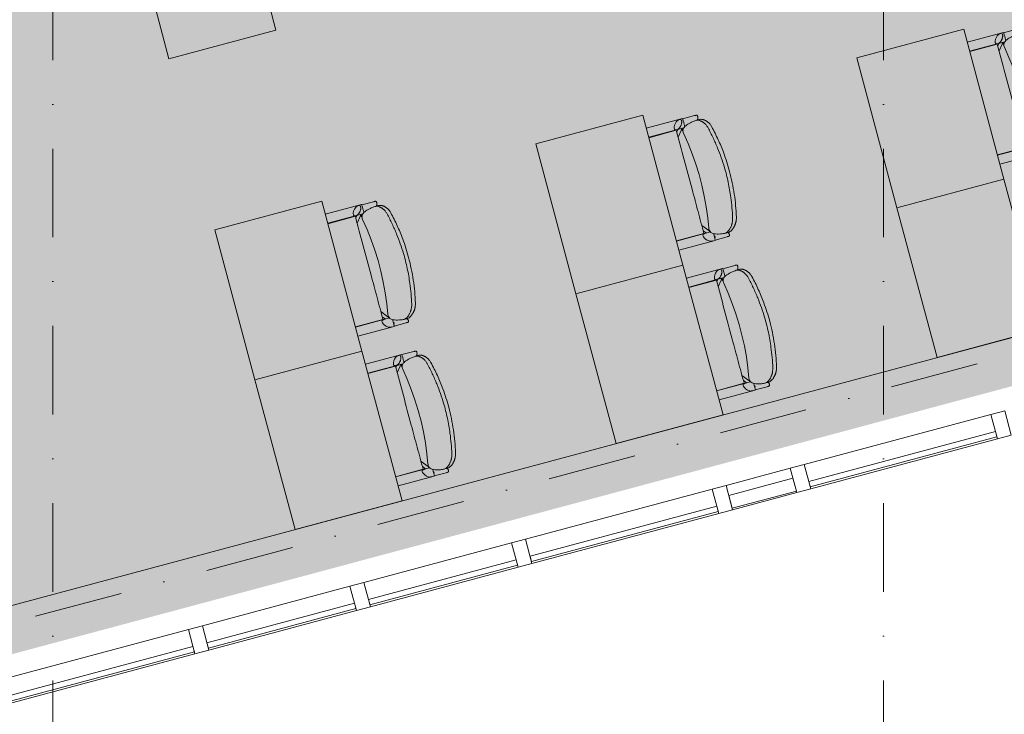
# Model space of a CAD drawing. Header units: millimetres. Extents: x -2530 to 151695, y -8763 to 71774.
# Tile 255 of 256: x 128350 to 132795, y 15016 to 18151. Entities that reach past the tile are written whole.
import ezdxf

# ---------------------------------------------------------------- set-up
doc = ezdxf.new("R2010")
doc.units = ezdxf.units.MM
doc.linetypes.add('RR_Level', pattern=[800, 400, -200, 0, -200])
for name, color, linetype, lineweight in [('A-AREA-____-PATT', 32, 'Continuous', 9), ('A-GLAZ-CURT-MCUT', 52, 'Continuous', 13), ('A-GLAZ-CURT-OTLN', 52, 'Continuous', 13), ('A-GLAZ-CWMG-MCUT', 51, 'Continuous', 13), ('A-GLAZ-CWMG-OTLN', 51, 'Continuous', 13), ('A-WALL-____-OTLN', 113, 'Continuous', 18), ('I-FURN-____-OTLN', 30, 'Continuous', 13), ('S-GRID-____-OTLN', 1, 'Continuous', 9)]:
    doc.layers.add(name, color=color, linetype=linetype, lineweight=lineweight)

# ---------------------------------------------------------------- blocks, each defined once
blk = doc.blocks.new('System Panel - 027_Solid-683259-plot_V2 Copy 1')
at = {"layer": 'A-GLAZ-CURT-MCUT', "color": 250, "lineweight": 9}
for p, q in [((150, 49.5), (-150, 49.5)), ((-150, 49.5), (-150, -10.5)), ((150, -10.5), (150, 49.5)), ((-150, -10.5), (150, -10.5))]:
    blk.add_line(p, q, dxfattribs=at)
blk = doc.blocks.new('System Panel - HR__-692532-plot_V2 Copy 1')
at = {"layer": 'A-GLAZ-CURT-MCUT', "color": 250, "lineweight": 9}
for p, q in [((345, 47.5), (-345, 47.5)), ((-345, 47.5), (-345, 22.5)), ((345, 22.5), (345, 47.5)), ((-345, 22.5), (345, 22.5))]:
    blk.add_line(p, q, dxfattribs=at)
blk = doc.blocks.new('System Panel - HR__-692533-plot_V2 Copy 1')
at = {"layer": 'A-GLAZ-CURT-MCUT', "color": 250, "lineweight": 9}
for p, q in [((436.25, 47.5), (-436.25, 47.5)), ((-436.25, 47.5), (-436.25, 22.5)), ((436.25, 22.5), (436.25, 47.5)), ((-436.25, 22.5), (436.25, 22.5))]:
    blk.add_line(p, q, dxfattribs=at)
blk = doc.blocks.new('Rectangular Mullion - 65 x 114mm-683244-plot_V2 Copy 1')
at = {"layer": 'A-GLAZ-CWMG-OTLN', "color": 250, "lineweight": 9}
for p, q in [((138783.1, 17990.6), (139072.9, 18068.2)), ((138812.6, 17880.5), (139102.4, 17958.1))]:
    blk.add_line(p, q, dxfattribs=at)
blk = doc.blocks.new('Rectangular Mullion - 65 x 114mm-V180-plot_V2 Copy 1')
at = {"layer": 'A-GLAZ-CWMG-OTLN', "color": 250, "lineweight": 9}
for p, q in [((140041.2, 18327.7), (140707.7, 18506.3)), ((140070.7, 18217.6), (140737.2, 18396.2))]:
    blk.add_line(p, q, dxfattribs=at)
blk = doc.blocks.new('Rectangular Mullion - 65 x 114mm-V181-plot_V2 Copy 1')
at = {"layer": 'A-GLAZ-CWMG-OTLN', "color": 250, "lineweight": 9}
for p, q in [((128269, 15173.3), (129111.8, 15399.2)), ((128298.5, 15063.2), (129141.3, 15289))]:
    blk.add_line(p, q, dxfattribs=at)
blk = doc.blocks.new('Rectangular Mullion - 65 x 114mm-683247-plot_V2 Copy 1')
at = {"layer": 'A-GLAZ-CWMG-MCUT', "color": 250, "lineweight": 9}
for p, q in [((-32.5, 57), (32.5, 57)), ((-32.5, -57), (-32.5, 57)), ((32.5, 57), (32.5, -57)), ((32.5, -57), (-32.5, -57))]:
    blk.add_line(p, q, dxfattribs=at)
blk = doc.blocks.new('027_Gilde - ATC_FacadeModel_rvt-1-plot_V2 Copy 1')
at = {"layer": 'A-WALL-____-OTLN', "color": 90}
blk.add_line((128125.7, 15456.9), (135080.4, 17320.4), dxfattribs=at)
at = {"layer": 'A-GLAZ-CURT-OTLN', "color": 90, "lineweight": 18, "rotation": 195.0000000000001}
for name, p in [('System Panel - HR__-692533-plot_V2 Copy 1', (132327.4, 16201.8)), ('System Panel - 027_Solid-683259-plot_V2 Copy 1', (131698.3, 16033.2)), ('System Panel - HR__-692533-plot_V2 Copy 1', (131069.2, 15864.7)), ('System Panel - HR__-692532-plot_V2 Copy 1', (130251.8, 15645.6)), ('System Panel - HR__-692532-plot_V2 Copy 1', (129522.6, 15450.2)), ('System Panel - HR__-692533-plot_V2 Copy 1', (128705.1, 15231.2))]:
    blk.add_blockref(name, p, dxfattribs=at)
at = {"layer": 'A-GLAZ-CWMG-OTLN', "color": 90, "lineweight": 18}
for name, p in [('Rectangular Mullion - 65 x 114mm-V181-plot_V2 Copy 1', (3622.2, 970.6)), ('Rectangular Mullion - 65 x 114mm-683244-plot_V2 Copy 1', (-7244.4, -1941.1)), ('Rectangular Mullion - 65 x 114mm-V181-plot_V2 Copy 1', (2364.1, 633.5)), ('Rectangular Mullion - 65 x 114mm-V180-plot_V2 Copy 1', (-10137.4, -2716.3)), ('Rectangular Mullion - 65 x 114mm-V180-plot_V2 Copy 1', (-10866.7, -2911.7)), ('Rectangular Mullion - 65 x 114mm-V181-plot_V2 Copy 1', (0, 0))]:
    blk.add_blockref(name, p, dxfattribs=at)
at = {"layer": 'A-GLAZ-CWMG-OTLN', "color": 90, "lineweight": 18, "extrusion": (0, 0, -1), "rotation": 344.9999999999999}
for p in [(-132780.1, 16323.1), (-131874.6, 16080.4), (-131522, 15986), (-130616.5, 15743.3), (-129887.2, 15547.9), (-129157.9, 15352.5)]:
    blk.add_blockref('Rectangular Mullion - 65 x 114mm-683247-plot_V2 Copy 1', p, dxfattribs=at)
blk = doc.blocks.new('NLRS_82_FU_UN_schooltafel_GEN - 700 x 500 x 700 _lxbxh_-6146058-plot_V2 Copy 1')
at = {"layer": 'I-FURN-____-OTLN', "color": 9}
for p, q in [((144.7, 500), (-555.3, 500)), ((-555.3, 500), (-555.3, 0)), ((144.7, 0), (144.7, 500)), ((-555.3, 0), (144.7, 0))]:
    blk.add_line(p, q, dxfattribs=at)
blk = doc.blocks.new('NLRS_82_FU_UN_schoolbank_GEN - schoolbank-V110-plot_V2 Copy 1')
at = {"layer": 'I-FURN-____-OTLN', "lineweight": 9}
for p, q in [((-280.2, -300), (-280.2, -469.3)), ((-238.1, -458.9), (-238.1, -300)), ((-237.1, -300.1), (-237.1, -428.6)), ((245, -428.6), (245, -300.1)), ((246.9, -300), (246.9, -464.5)), ((288.9, -469.3), (288.9, -300)), ((-238.1, -440), (-224.4, -428.6)), ((246.8, -436.3), (237.6, -428.6)), ((-278.8, -469.7), (-278.8, -525.4)), ((-265.1, -473.4), (-260, -470.4)), ((287.5, -469.7), (287.5, -525.4)), ((-278.8, -525.4), (-278.8, -531.8)), ((-261, -519.5), (-261, -535.3)), ((264.9, -543.2), (264.9, -527.2)), ((287.5, -525.4), (287.5, -531.8)), ((3.9, -612.8), (3.6, -612.8))]:
    blk.add_line(p, q, dxfattribs=at)
at = {"layer": 'I-FURN-____-OTLN', "lineweight": 9, "flags": 128}
for points in [[(-239.7, -424.2), (-240.8, -423.2), (-242.1, -422.5), (-243.7, -422.1), (-245.7, -421.9), (-250.4, -422.6), (-256.3, -424.9), (-263.3, -429), (-270.2, -435), (-275.7, -441.9), (-277.4, -445.1), (-278.4, -447.9), (-278.8, -450.1), (-278.8, -450.9)], [(-238.4, -428.2), (-238.5, -427.5), (-238.6, -426.5), (-239.1, -425.2), (-239.7, -424.2)], [(-238.4, -434.2), (-238.4, -429.3), (-238.4, -434.7)], [(-235.9, -456.4), (-230.5, -453.3), (-200.3, -428.6)], [(244.6, -452.7), (239.2, -449.5), (213.7, -428.6)], [(248.4, -424.2), (247.7, -425.5), (247.3, -426.9), (247.2, -428.2)], [(247.2, -434.2), (247.2, -429.3), (247.2, -434.6)], [(287.5, -450.9), (287.5, -450.5), (287.3, -448.5), (285.6, -444.1), (282.2, -438.7), (276.7, -432.8), (269.4, -427.3), (261.5, -423.3), (258.1, -422.4), (255.1, -422), (252.8, -422), (251.4, -422.3), (250.4, -422.7), (249.3, -423.4), (248.4, -424.2)], [(-248.7, -470.3), (-252, -470.3), (-255.5, -470.4), (-259.2, -470.4), (-262.8, -470.4), (-266.4, -470.3), (-269.7, -470.3), (-272.7, -470.2), (-275.3, -470), (-277.4, -469.9), (-278.9, -469.7), (-279.9, -469.5), (-280.2, -469.3)], [(-278.8, -456.6), (-278.8, -451.9), (-278.8, -457.3)], [(-265.2, -473.4), (-265.7, -473.2), (-266.3, -472.5), (-267.1, -471.4)], [(223.4, -456.6), (174.1, -464.4), (124.7, -470.3), (75, -474.1), (25.2, -476), (-24.6, -475.8), (-74.4, -473.7), (-124, -469.6), (-173.5, -463.5), (-220.2, -455.9)], [(288.9, -469.3), (288.6, -469.5), (287.7, -469.7), (286.1, -469.9), (284, -470), (281.4, -470.2), (278.4, -470.3), (275.1, -470.3), (271.6, -470.4), (267.9, -470.4), (264.3, -470.4), (260.7, -470.3), (257.4, -470.3), (254.4, -470.2), (251.8, -470)], [(287.5, -456.6), (287.5, -451.9), (287.5, -457.3)]]:
    blk.add_lwpolyline(points, dxfattribs=at)
at = {"layer": 'I-FURN-____-OTLN', "lineweight": 9}
for centre, major_axis, start_param, end_param in [((-420.9, -337.4), (-403.1, 174.4), 2.081352, 2.093928), ((429.7, -333.6), (403.1, 174.4), 4.163562, 4.201738), ((247.8, -434.6), (175.8, 76.1), 4.616947, 4.664084)]:
    blk.add_ellipse(centre, major_axis=major_axis, ratio=0.093713, start_param=start_param, end_param=end_param, dxfattribs=at)
for points in [[(-238.4, -434.1), (-238.4, -433.3), (-238.7, -431.9), (-239.3, -430.7), (-239.7, -430.2)], [(247.2, -434.1), (247.2, -434.8), (247.3, -436.5), (248.2, -439.3), (249.7, -442.2), (251.7, -445.3), (254.2, -448.3), (257.1, -451.3), (260.3, -454.1), (263.7, -456.6), (267.2, -458.8), (270.7, -460.6), (274.1, -461.9), (277.3, -462.7), (280.3, -463), (282.8, -462.7), (284.8, -461.9), (285.8, -461.1), (286.3, -460.6)], [(-277.6, -526.7), (-278, -527.6), (-278.6, -529.5), (-278.9, -532), (-278.6, -534.1), (-277.9, -535.3), (-277.5, -535.8)], [(-277.5, -535.8), (-277.9, -535.3), (-278.6, -534.1), (-278.9, -532), (-278.7, -530.3), (-278.5, -529.4)], [(-260.9, -533.1), (-260.8, -532), (-260.7, -530.9), (-260.6, -529.8)], [(286.3, -535.8), (286.7, -535.3), (287.3, -534.1), (287.6, -532), (287.3, -529.5), (286.8, -527.6), (286.4, -526.7)], [(287.2, -529.4), (287.4, -530.3), (287.6, -532), (287.3, -534.1), (286.7, -535.3), (286.3, -535.8)], [(-277.5, -535.8), (-277.1, -536.3), (-276.1, -537.2), (-274, -537.9), (-271.5, -538.2), (-268.6, -537.9), (-265.4, -537.1), (-263.1, -536.2), (-262, -535.7)], [(-271.5, -538.1), (-272.4, -538.1), (-274, -537.9), (-276.1, -537.2), (-277.1, -536.3), (-277.5, -535.8)], [(-203.3, -571.8), (-188.2, -575.3), (-157.7, -581.3), (-126.9, -586), (-111.4, -587.9)], [(118.9, -587.9), (135.8, -585.8), (169.3, -580.7), (202.4, -573.8), (218.9, -569.9)], [(264.3, -536), (264.5, -537.8), (264.7, -539.7), (264.8, -541.6)], [(286.3, -535.8), (285.8, -536.3), (284.8, -537.2), (282.8, -537.9), (281.1, -538.1), (280.2, -538.1)], [(3.6, -612.8), (-13.8, -612.8), (-48.6, -611.8), (-100.7, -607.3), (-152.4, -600), (-186.4, -593.2), (-203.3, -589.4)]]:
    blk.add_open_spline(points, degree=3, dxfattribs=at)
for points, knots in [([(-237.1, -428.6), (-202.9, -428.6), (-134.3, -428.6), (-19.2, -428.6), (107.8, -428.6), (199.4, -428.6), (245, -428.6)], [-1, -1, -1, -1, -0.785714, -0.571429, -0.285714, 0, 0, 0, 0]), ([(-220.8, -455.8), (-222.4, -455.5), (-231.6, -454.7), (-244.4, -460.5), (-253.8, -479.5), (-258.5, -499.2), (-260.2, -511), (-260.9, -517.3)], [-0.7777778, -0.7777778, -0.7777778, -0.7777778, -0.7222222, -0.4444444, -0.2222222, -0.1111111, 0, 0, 0, 0]), ([(264.8, -525.6), (264.3, -519.3), (262.9, -507.6), (259.1, -487.4), (252, -468.5), (239.6, -456.5), (228.8, -455.6), (222.8, -456.7)], [-1, -1, -1, -1, -0.9, -0.8, -0.6, -0.4, -0.2, -0.2, -0.2, -0.2]), ([(-260.9, -517.3), (-261.2, -519.6), (-260.9, -524.3), (-258.6, -530.7), (-255.9, -535.9), (-253.3, -539.8), (-250.3, -543.7), (-246.8, -547.6), (-242.8, -551.4), (-238.5, -555.1), (-234.4, -558.1), (-231, -560.4), (-228.3, -562), (-225.5, -563.5), (-221.6, -565.5), (-214.5, -568.7), (-207.9, -570.8), (-203.3, -571.8)], [-1, -1, -1, -1, -0.875, -0.75, -0.6875, -0.625, -0.5625, -0.5, -0.4375, -0.375, -0.3125, -0.28125, -0.25, -0.21875, -0.1875, -0.125, 0, 0, 0, 0]), ([(-203.3, -589.4), (-207.9, -588.2), (-214.6, -586.2), (-221.7, -582.9), (-225.6, -580.8), (-228.4, -579.2), (-231.1, -577.5), (-233.7, -575.7), (-236.1, -573.9), (-238.5, -572.1), (-240.7, -570.2), (-243.6, -567.6), (-246.8, -564.3), (-250.3, -560.3), (-253.3, -556.3), (-255.9, -552.2), (-258.7, -546.8), (-260.9, -540.3), (-261.2, -535.4), (-260.9, -533.1)], [-1, -1, -1, -1, -0.875, -0.8125, -0.78125, -0.75, -0.71875, -0.6875, -0.65625, -0.625, -0.59375, -0.5625, -0.5, -0.4375, -0.375, -0.3125, -0.25, -0.125, 0, 0, 0, 0]), ([(218.9, -569.9), (223.1, -568.9), (229.1, -567), (235.4, -563.9), (238.8, -561.9), (241.2, -560.5), (243.6, -558.9), (245.8, -557.3), (247.9, -555.6), (249.8, -553.9), (251.7, -552.2), (254, -549.8), (256.7, -546.8), (259.3, -543.2), (262.2, -538.3), (264.6, -532.3), (265, -527.8), (264.8, -525.6)], [-1, -1, -1, -1, -0.857143, -0.785714, -0.75, -0.714286, -0.678571, -0.642857, -0.607143, -0.571429, -0.535714, -0.5, -0.428571, -0.357143, -0.285714, -0.142857, 0, 0, 0, 0]), ([(264.2, -532.1), (265.2, -532.8), (267.4, -534.1), (270.7, -535.8), (274.1, -537.1), (277.3, -537.9), (280.3, -538.2), (282.8, -537.9), (284.8, -537.2), (285.8, -536.3), (286.3, -535.8)], [-0.4353862, -0.4353862, -0.4353862, -0.4353862, -0.3888889, -0.3333333, -0.2777778, -0.2222222, -0.1666667, -0.1111111, -0.0555556, 0, 0, 0, 0]), ([(264.8, -541.6), (265, -543.8), (264.7, -547.3), (263.2, -552.2), (261.5, -556), (259.4, -559.8), (256.7, -563.5), (254.1, -566.6), (251.8, -569.1), (249.9, -570.8), (247.9, -572.6), (245.9, -574.3), (243.6, -576), (241.3, -577.6), (238.9, -579.2), (236.3, -580.7), (233.7, -582.1), (230, -583.8), (225.1, -585.7), (221, -586.9), (218.9, -587.4)], [-1, -1, -1, -1, -0.857143, -0.785714, -0.714286, -0.642857, -0.571429, -0.5, -0.464286, -0.428571, -0.392857, -0.357143, -0.321429, -0.285714, -0.25, -0.214286, -0.178571, -0.142857, -0.071429, 0, 0, 0, 0]), ([(-111.4, -587.9), (-99.9, -589.4), (-77, -591.9), (-42.4, -594.4), (-7.8, -595.6), (30.7, -595.4), (73, -593), (103.6, -589.8), (118.9, -587.9)], [-1, -1, -1, -1, -0.85, -0.7, -0.55, -0.4, -0.2, 0, 0, 0, 0]), ([(218.9, -587.4), (197.9, -592.4), (155.4, -600.9), (83.6, -610.3), (32.9, -612.8), (3.9, -612.8)], [-1, -1, -1, -1, -0.7, -0.4, 0, 0, 0, 0])]:
    blk.add_open_spline(points, degree=3, knots=knots, dxfattribs=at)
blk = doc.blocks.new('NLRS_82_FU_UN_schoolbank_GEN - schoolbank-6146059-plot_V2 Copy 1')
at = {"layer": 'I-FURN-____-OTLN', "lineweight": 9}
for p, q in [((-280.2, -300), (-280.2, -469.3)), ((-238.1, -458.9), (-238.1, -300)), ((-237.1, -300.1), (-237.1, -428.6)), ((245, -428.6), (245, -300.1)), ((246.9, -300), (246.9, -464.5)), ((288.9, -469.3), (288.9, -300)), ((-238.1, -440), (-224.4, -428.6)), ((246.8, -436.3), (237.6, -428.6)), ((-278.8, -469.7), (-278.8, -525.4)), ((-265.1, -473.4), (-260, -470.4)), ((287.5, -469.7), (287.5, -525.4)), ((-278.8, -525.4), (-278.8, -531.8)), ((-261, -519.5), (-261, -535.3)), ((264.9, -543.2), (264.9, -527.2)), ((287.5, -525.4), (287.5, -531.8)), ((3.9, -612.8), (3.6, -612.8))]:
    blk.add_line(p, q, dxfattribs=at)
at = {"layer": 'I-FURN-____-OTLN', "lineweight": 9, "flags": 128}
for points in [[(-239.7, -424.2), (-240.8, -423.2), (-242.1, -422.5), (-243.7, -422.1), (-245.7, -421.9), (-250.4, -422.6), (-256.3, -424.9), (-263.3, -429), (-270.2, -435), (-275.7, -441.9), (-277.4, -445.1), (-278.4, -447.9), (-278.8, -450.1), (-278.8, -450.9)], [(-238.4, -428.2), (-238.5, -427.5), (-238.6, -426.5), (-239.1, -425.2), (-239.7, -424.2)], [(-238.4, -434.2), (-238.4, -429.3), (-238.4, -434.7)], [(-235.9, -456.4), (-230.5, -453.3), (-200.3, -428.6)], [(244.6, -452.7), (239.2, -449.5), (213.7, -428.6)], [(248.4, -424.2), (247.7, -425.5), (247.3, -426.9), (247.2, -428.2)], [(247.2, -434.2), (247.2, -429.3), (247.2, -434.6)], [(287.5, -450.9), (287.5, -450.5), (287.3, -448.5), (285.6, -444.1), (282.2, -438.7), (276.7, -432.8), (269.4, -427.3), (261.5, -423.3), (258.1, -422.4), (255.1, -422), (252.8, -422), (251.4, -422.3), (250.4, -422.7), (249.3, -423.4), (248.4, -424.2)], [(-248.7, -470.3), (-252, -470.3), (-255.5, -470.4), (-259.2, -470.4), (-262.8, -470.4), (-266.4, -470.3), (-269.7, -470.3), (-272.7, -470.2), (-275.3, -470), (-277.4, -469.9), (-278.9, -469.7), (-279.9, -469.5), (-280.2, -469.3)], [(-278.8, -456.6), (-278.8, -451.9), (-278.8, -457.3)], [(-265.2, -473.4), (-265.7, -473.2), (-266.3, -472.5), (-267.1, -471.4)], [(223.4, -456.6), (174.1, -464.4), (124.7, -470.3), (75, -474.1), (25.2, -476), (-24.6, -475.8), (-74.4, -473.7), (-124, -469.6), (-173.5, -463.5), (-220.2, -455.9)], [(288.9, -469.3), (288.6, -469.5), (287.7, -469.7), (286.1, -469.9), (284, -470), (281.4, -470.2), (278.4, -470.3), (275.1, -470.3), (271.6, -470.4), (267.9, -470.4), (264.3, -470.4), (260.7, -470.3), (257.4, -470.3), (254.4, -470.2), (251.8, -470)], [(287.5, -456.6), (287.5, -451.9), (287.5, -457.3)]]:
    blk.add_lwpolyline(points, dxfattribs=at)
at = {"layer": 'I-FURN-____-OTLN', "lineweight": 9}
for centre, major_axis, start_param, end_param in [((-420.9, -337.4), (-403.1, 174.4), 2.081352, 2.093928), ((429.7, -333.6), (403.1, 174.4), 4.163562, 4.201738), ((247.8, -434.6), (175.8, 76.1), 4.616947, 4.667738)]:
    blk.add_ellipse(centre, major_axis=major_axis, ratio=0.093713, start_param=start_param, end_param=end_param, dxfattribs=at)
for points in [[(-238.4, -434.1), (-238.4, -433.3), (-238.7, -431.9), (-239.3, -430.7), (-239.7, -430.2)], [(247.2, -434.1), (247.2, -434.8), (247.3, -436.5), (248.2, -439.3), (249.7, -442.2), (251.7, -445.3), (254.2, -448.3), (257.1, -451.3), (260.3, -454.1), (263.7, -456.6), (267.2, -458.8), (270.7, -460.6), (274.1, -461.9), (277.3, -462.7), (280.3, -463), (282.8, -462.7), (284.8, -461.9), (285.8, -461.1), (286.3, -460.6)], [(-277.6, -526.7), (-278, -527.6), (-278.6, -529.5), (-278.9, -532), (-278.6, -534.1), (-277.9, -535.3), (-277.5, -535.8)], [(-277.5, -535.8), (-277.9, -535.3), (-278.6, -534.1), (-278.9, -532), (-278.7, -530.3), (-278.5, -529.4)], [(-260.9, -533.1), (-260.8, -532), (-260.7, -530.9), (-260.6, -529.8)], [(286.3, -535.8), (286.7, -535.3), (287.3, -534.1), (287.6, -532), (287.3, -529.5), (286.8, -527.6), (286.4, -526.7)], [(287.2, -529.4), (287.4, -530.3), (287.6, -532), (287.3, -534.1), (286.7, -535.3), (286.3, -535.8)], [(-277.5, -535.8), (-277.1, -536.3), (-276.1, -537.2), (-274, -537.9), (-271.5, -538.2), (-268.6, -537.9), (-265.4, -537.1), (-263.1, -536.2), (-262, -535.7)], [(-271.5, -538.1), (-272.4, -538.1), (-274, -537.9), (-276.1, -537.2), (-277.1, -536.3), (-277.5, -535.8)], [(-203.3, -571.8), (-188.2, -575.3), (-157.7, -581.3), (-126.9, -586), (-111.4, -587.9)], [(118.9, -587.9), (135.8, -585.8), (169.3, -580.7), (202.4, -573.8), (218.9, -569.9)], [(264.3, -536), (264.5, -537.8), (264.7, -539.7), (264.8, -541.6)], [(286.3, -535.8), (285.8, -536.3), (284.8, -537.2), (282.8, -537.9), (281.1, -538.1), (280.2, -538.1)], [(3.6, -612.8), (-13.8, -612.8), (-48.6, -611.8), (-100.7, -607.3), (-152.4, -600), (-186.4, -593.2), (-203.3, -589.4)]]:
    blk.add_open_spline(points, degree=3, dxfattribs=at)
for points, knots in [([(-237.1, -428.6), (-202.9, -428.6), (-134.3, -428.6), (-19.2, -428.6), (107.8, -428.6), (199.4, -428.6), (245, -428.6)], [-1, -1, -1, -1, -0.785714, -0.571429, -0.285714, 0, 0, 0, 0]), ([(-220.8, -455.8), (-222.4, -455.5), (-231.6, -454.7), (-244.4, -460.5), (-253.8, -479.5), (-258.5, -499.2), (-260.2, -511), (-260.9, -517.3)], [-0.7777778, -0.7777778, -0.7777778, -0.7777778, -0.7222222, -0.4444444, -0.2222222, -0.1111111, 0, 0, 0, 0]), ([(264.8, -525.6), (264.3, -519.3), (262.9, -507.6), (259.1, -487.4), (252, -468.5), (239.6, -456.5), (228.8, -455.6), (222.8, -456.7)], [-1, -1, -1, -1, -0.9, -0.8, -0.6, -0.4, -0.2, -0.2, -0.2, -0.2]), ([(-260.9, -517.3), (-261.2, -519.6), (-260.9, -524.3), (-258.6, -530.7), (-255.9, -535.9), (-253.3, -539.8), (-250.3, -543.7), (-246.8, -547.6), (-242.8, -551.4), (-238.5, -555.1), (-234.4, -558.1), (-231, -560.4), (-228.3, -562), (-225.5, -563.5), (-221.6, -565.5), (-214.5, -568.7), (-207.9, -570.8), (-203.3, -571.8)], [-1, -1, -1, -1, -0.875, -0.75, -0.6875, -0.625, -0.5625, -0.5, -0.4375, -0.375, -0.3125, -0.28125, -0.25, -0.21875, -0.1875, -0.125, 0, 0, 0, 0]), ([(-203.3, -589.4), (-207.9, -588.2), (-214.6, -586.2), (-221.7, -582.9), (-225.6, -580.8), (-228.4, -579.2), (-231.1, -577.5), (-233.7, -575.7), (-236.1, -573.9), (-238.5, -572.1), (-240.7, -570.2), (-243.6, -567.6), (-246.8, -564.3), (-250.3, -560.3), (-253.3, -556.3), (-255.9, -552.2), (-258.7, -546.8), (-260.9, -540.3), (-261.2, -535.4), (-260.9, -533.1)], [-1, -1, -1, -1, -0.875, -0.8125, -0.78125, -0.75, -0.71875, -0.6875, -0.65625, -0.625, -0.59375, -0.5625, -0.5, -0.4375, -0.375, -0.3125, -0.25, -0.125, 0, 0, 0, 0]), ([(218.9, -569.9), (223.1, -568.9), (229.1, -567), (235.4, -563.9), (238.8, -561.9), (241.2, -560.5), (243.6, -558.9), (245.8, -557.3), (247.9, -555.6), (249.8, -553.9), (251.7, -552.2), (254, -549.8), (256.7, -546.8), (259.3, -543.2), (262.2, -538.3), (264.6, -532.3), (265, -527.8), (264.8, -525.6)], [-1, -1, -1, -1, -0.857143, -0.785714, -0.75, -0.714286, -0.678571, -0.642857, -0.607143, -0.571429, -0.535714, -0.5, -0.428571, -0.357143, -0.285714, -0.142857, 0, 0, 0, 0]), ([(264.2, -532.1), (265.2, -532.8), (267.4, -534.1), (270.7, -535.8), (274.1, -537.1), (277.3, -537.9), (280.3, -538.2), (282.8, -537.9), (284.8, -537.2), (285.8, -536.3), (286.3, -535.8)], [-0.4353862, -0.4353862, -0.4353862, -0.4353862, -0.3888889, -0.3333333, -0.2777778, -0.2222222, -0.1666667, -0.1111111, -0.0555556, 0, 0, 0, 0]), ([(264.8, -541.6), (265, -543.8), (264.7, -547.3), (263.2, -552.2), (261.5, -556), (259.4, -559.8), (256.7, -563.5), (254.1, -566.6), (251.8, -569.1), (249.9, -570.8), (247.9, -572.6), (245.9, -574.3), (243.6, -576), (241.3, -577.6), (238.9, -579.2), (236.3, -580.7), (233.7, -582.1), (230, -583.8), (225.1, -585.7), (221, -586.9), (218.9, -587.4)], [-1, -1, -1, -1, -0.857143, -0.785714, -0.714286, -0.642857, -0.571429, -0.5, -0.464286, -0.428571, -0.392857, -0.357143, -0.321429, -0.285714, -0.25, -0.214286, -0.178571, -0.142857, -0.071429, 0, 0, 0, 0]), ([(-111.4, -587.9), (-99.9, -589.4), (-77, -591.9), (-42.4, -594.4), (-7.8, -595.6), (30.7, -595.4), (73, -593), (103.6, -589.8), (118.9, -587.9)], [-1, -1, -1, -1, -0.85, -0.7, -0.55, -0.4, -0.2, 0, 0, 0, 0]), ([(218.9, -587.4), (197.9, -592.4), (155.4, -600.9), (83.6, -610.3), (32.9, -612.8), (3.9, -612.8)], [-1, -1, -1, -1, -0.7, -0.4, 0, 0, 0, 0])]:
    blk.add_open_spline(points, degree=3, knots=knots, dxfattribs=at)
blk = doc.blocks.new('NLRS_82_FU_UN_schoolbank_GEN - schoolbank-V113-plot_V2 Copy 1')
at = {"layer": 'I-FURN-____-OTLN', "lineweight": 9}
for p, q in [((-280.2, -300), (-280.2, -469.3)), ((-238.1, -458.9), (-238.1, -300)), ((-237.1, -300.1), (-237.1, -428.6)), ((245, -428.6), (245, -300.1)), ((246.9, -300), (246.9, -464.5)), ((288.9, -469.3), (288.9, -300.7)), ((-238.1, -440), (-224.4, -428.6)), ((246.8, -436.3), (237.6, -428.6)), ((-278.8, -469.7), (-278.8, -525.4)), ((-265.1, -473.4), (-260, -470.4)), ((287.5, -469.7), (287.5, -525.4)), ((-278.8, -525.4), (-278.8, -531.8)), ((-261, -519.5), (-261, -535.3)), ((264.9, -543.2), (264.9, -527.2)), ((287.5, -525.4), (287.5, -531.8)), ((3.9, -612.8), (3.6, -612.8))]:
    blk.add_line(p, q, dxfattribs=at)
at = {"layer": 'I-FURN-____-OTLN', "lineweight": 9, "flags": 128}
for points in [[(-239.7, -424.2), (-240.8, -423.2), (-242.1, -422.5), (-243.7, -422.1), (-245.7, -421.9), (-250.4, -422.6), (-256.3, -424.9), (-263.3, -429), (-270.2, -435), (-275.7, -441.9), (-277.4, -445.1), (-278.4, -447.9), (-278.8, -450.1), (-278.8, -450.9)], [(-238.4, -428.2), (-238.5, -427.5), (-238.6, -426.5), (-239.1, -425.2), (-239.7, -424.2)], [(-238.4, -434.2), (-238.4, -429.3), (-238.4, -434.7)], [(-234.9, -455.9), (-230.5, -453.3), (-200.3, -428.6)], [(244.6, -452.7), (239.2, -449.5), (213.7, -428.6)], [(248.4, -424.2), (247.7, -425.5), (247.3, -426.9), (247.2, -428.2)], [(247.2, -434.2), (247.2, -429.3), (247.2, -434.6)], [(287.5, -450.9), (287.5, -450.5), (287.3, -448.5), (285.6, -444.1), (282.2, -438.7), (276.7, -432.8), (269.4, -427.3), (261.5, -423.3), (258.1, -422.4), (255.1, -422), (252.8, -422), (251.4, -422.3), (250.4, -422.7), (249.3, -423.4), (248.4, -424.2)], [(-248.7, -470.3), (-252, -470.3), (-255.5, -470.4), (-259.2, -470.4), (-262.8, -470.4), (-266.4, -470.3), (-269.7, -470.3), (-272.7, -470.2), (-275.3, -470), (-277.4, -469.9), (-278.9, -469.7), (-279.9, -469.5), (-280.2, -469.3)], [(-278.8, -456.6), (-278.8, -451.9), (-278.8, -457.3)], [(-265.2, -473.4), (-265.7, -473.2), (-266.3, -472.5), (-267.1, -471.4)], [(223.4, -456.6), (174.1, -464.4), (124.7, -470.3), (75, -474.1), (25.2, -476), (-24.6, -475.8), (-74.4, -473.7), (-124, -469.6), (-173.5, -463.5), (-220.2, -455.9)], [(288.9, -469.3), (288.6, -469.5), (287.7, -469.7), (286.1, -469.9), (284, -470), (281.4, -470.2), (278.4, -470.3), (275.1, -470.3), (271.6, -470.4), (267.9, -470.4), (264.3, -470.4), (260.7, -470.3), (257.4, -470.3), (254.4, -470.2), (251.8, -470)], [(287.5, -456.6), (287.5, -451.9), (287.5, -457.3)]]:
    blk.add_lwpolyline(points, dxfattribs=at)
at = {"layer": 'I-FURN-____-OTLN', "lineweight": 9}
for centre, major_axis, start_param, end_param in [((-420.9, -337.4), (-403.1, 174.4), 2.081352, 2.093928), ((429.7, -333.6), (403.1, 174.4), 4.163562, 4.201738), ((247.8, -434.6), (175.8, 76.1), 4.616947, 4.667738)]:
    blk.add_ellipse(centre, major_axis=major_axis, ratio=0.093713, start_param=start_param, end_param=end_param, dxfattribs=at)
for points in [[(-238.4, -434.1), (-238.4, -433.3), (-238.7, -431.9), (-239.3, -430.7), (-239.7, -430.2)], [(247.2, -434.1), (247.2, -434.8), (247.3, -436.5), (248.2, -439.3), (249.7, -442.2), (251.7, -445.3), (254.2, -448.3), (257.1, -451.3), (260.3, -454.1), (263.7, -456.6), (267.2, -458.8), (270.7, -460.6), (274.1, -461.9), (277.3, -462.7), (280.3, -463), (282.8, -462.7), (284.8, -461.9), (285.8, -461.1), (286.3, -460.6)], [(-277.6, -526.7), (-278, -527.6), (-278.6, -529.5), (-278.9, -532), (-278.6, -534.1), (-277.9, -535.3), (-277.5, -535.8)], [(-277.5, -535.8), (-277.9, -535.3), (-278.6, -534.1), (-278.9, -532), (-278.7, -530.3), (-278.5, -529.4)], [(-260.9, -533.1), (-260.8, -532), (-260.7, -530.9), (-260.6, -529.8)], [(286.3, -535.8), (286.7, -535.3), (287.3, -534.1), (287.6, -532), (287.3, -529.5), (286.8, -527.6), (286.4, -526.7)], [(287.2, -529.4), (287.4, -530.3), (287.6, -532), (287.3, -534.1), (286.7, -535.3), (286.3, -535.8)], [(-277.5, -535.8), (-277.1, -536.3), (-276.1, -537.2), (-274, -537.9), (-271.5, -538.2), (-268.6, -537.9), (-265.4, -537.1), (-263.1, -536.2), (-262, -535.7)], [(-271.5, -538.1), (-272.4, -538.1), (-274, -537.9), (-276.1, -537.2), (-277.1, -536.3), (-277.5, -535.8)], [(-203.3, -571.8), (-188.2, -575.3), (-157.7, -581.3), (-126.9, -586), (-111.4, -587.9)], [(118.9, -587.9), (135.8, -585.8), (169.3, -580.7), (202.4, -573.8), (218.9, -569.9)], [(264.3, -536), (264.5, -537.8), (264.7, -539.7), (264.8, -541.6)], [(286.3, -535.8), (285.8, -536.3), (284.8, -537.2), (282.8, -537.9), (281.1, -538.1), (280.2, -538.1)], [(3.6, -612.8), (-13.8, -612.8), (-48.6, -611.8), (-100.7, -607.3), (-152.4, -600), (-186.4, -593.2), (-203.3, -589.4)]]:
    blk.add_open_spline(points, degree=3, dxfattribs=at)
for points, knots in [([(-237.1, -428.6), (-202.9, -428.6), (-134.3, -428.6), (-19.2, -428.6), (107.8, -428.6), (199.4, -428.6), (245, -428.6)], [-1, -1, -1, -1, -0.785714, -0.571429, -0.285714, 0, 0, 0, 0]), ([(-220.8, -455.8), (-222.4, -455.5), (-231.6, -454.7), (-244.4, -460.5), (-253.8, -479.5), (-258.5, -499.2), (-260.2, -511), (-260.9, -517.3)], [-0.7777778, -0.7777778, -0.7777778, -0.7777778, -0.7222222, -0.4444444, -0.2222222, -0.1111111, 0, 0, 0, 0]), ([(264.8, -525.6), (264.3, -519.3), (262.9, -507.6), (259.1, -487.4), (252, -468.5), (239.6, -456.5), (228.8, -455.6), (222.8, -456.7)], [-1, -1, -1, -1, -0.9, -0.8, -0.6, -0.4, -0.2, -0.2, -0.2, -0.2]), ([(-260.9, -517.3), (-261.2, -519.6), (-260.9, -524.3), (-258.6, -530.7), (-255.9, -535.9), (-253.3, -539.8), (-250.3, -543.7), (-246.8, -547.6), (-242.8, -551.4), (-238.5, -555.1), (-234.4, -558.1), (-231, -560.4), (-228.3, -562), (-225.5, -563.5), (-221.6, -565.5), (-214.5, -568.7), (-207.9, -570.8), (-203.3, -571.8)], [-1, -1, -1, -1, -0.875, -0.75, -0.6875, -0.625, -0.5625, -0.5, -0.4375, -0.375, -0.3125, -0.28125, -0.25, -0.21875, -0.1875, -0.125, 0, 0, 0, 0]), ([(-203.3, -589.4), (-207.9, -588.2), (-214.6, -586.2), (-221.7, -582.9), (-225.6, -580.8), (-228.4, -579.2), (-231.1, -577.5), (-233.7, -575.7), (-236.1, -573.9), (-238.5, -572.1), (-240.7, -570.2), (-243.6, -567.6), (-246.8, -564.3), (-250.3, -560.3), (-253.3, -556.3), (-255.9, -552.2), (-258.7, -546.8), (-260.9, -540.3), (-261.2, -535.4), (-260.9, -533.1)], [-1, -1, -1, -1, -0.875, -0.8125, -0.78125, -0.75, -0.71875, -0.6875, -0.65625, -0.625, -0.59375, -0.5625, -0.5, -0.4375, -0.375, -0.3125, -0.25, -0.125, 0, 0, 0, 0]), ([(218.9, -569.9), (223.1, -568.9), (229.1, -567), (235.4, -563.9), (238.8, -561.9), (241.2, -560.5), (243.6, -558.9), (245.8, -557.3), (247.9, -555.6), (249.8, -553.9), (251.7, -552.2), (254, -549.8), (256.7, -546.8), (259.3, -543.2), (262.2, -538.3), (264.6, -532.3), (265, -527.8), (264.8, -525.6)], [-1, -1, -1, -1, -0.857143, -0.785714, -0.75, -0.714286, -0.678571, -0.642857, -0.607143, -0.571429, -0.535714, -0.5, -0.428571, -0.357143, -0.285714, -0.142857, 0, 0, 0, 0]), ([(264.2, -532.1), (265.2, -532.8), (267.4, -534.1), (270.7, -535.8), (274.1, -537.1), (277.3, -537.9), (280.3, -538.2), (282.8, -537.9), (284.8, -537.2), (285.8, -536.3), (286.3, -535.8)], [-0.4353862, -0.4353862, -0.4353862, -0.4353862, -0.3888889, -0.3333333, -0.2777778, -0.2222222, -0.1666667, -0.1111111, -0.0555556, 0, 0, 0, 0]), ([(264.8, -541.6), (265, -543.8), (264.7, -547.3), (263.2, -552.2), (261.5, -556), (259.4, -559.8), (256.7, -563.5), (254.1, -566.6), (251.8, -569.1), (249.9, -570.8), (247.9, -572.6), (245.9, -574.3), (243.6, -576), (241.3, -577.6), (238.9, -579.2), (236.3, -580.7), (233.7, -582.1), (230, -583.8), (225.1, -585.7), (221, -586.9), (218.9, -587.4)], [-1, -1, -1, -1, -0.857143, -0.785714, -0.714286, -0.642857, -0.571429, -0.5, -0.464286, -0.428571, -0.392857, -0.357143, -0.321429, -0.285714, -0.25, -0.214286, -0.178571, -0.142857, -0.071429, 0, 0, 0, 0]), ([(-111.4, -587.9), (-99.9, -589.4), (-77, -591.9), (-42.4, -594.4), (-7.8, -595.6), (30.7, -595.4), (73, -593), (103.6, -589.8), (118.9, -587.9)], [-1, -1, -1, -1, -0.85, -0.7, -0.55, -0.4, -0.2, 0, 0, 0, 0]), ([(218.9, -587.4), (197.9, -592.4), (155.4, -600.9), (83.6, -610.3), (32.9, -612.8), (3.9, -612.8)], [-1, -1, -1, -1, -0.7, -0.4, 0, 0, 0, 0])]:
    blk.add_open_spline(points, degree=3, knots=knots, dxfattribs=at)
blk = doc.blocks.new('NLRS_82_FU_UN_schoolbank_GEN - schoolbank-V116-plot_V2 Copy 1')
at = {"layer": 'I-FURN-____-OTLN', "lineweight": 9}
for p, q in [((-280.2, -300), (-280.2, -469.3)), ((-238.1, -458.9), (-238.1, -300)), ((-237.1, -300.1), (-237.1, -428.6)), ((245, -428.6), (245, -300.1)), ((246.9, -300), (246.9, -464.5)), ((288.9, -469.3), (288.9, -300)), ((-238.1, -440), (-224.4, -428.6)), ((246.8, -436.3), (237.6, -428.6)), ((-278.8, -469.7), (-278.8, -525.4)), ((-265.1, -473.4), (-260, -470.4)), ((287.5, -470.4), (287.5, -525.4)), ((-278.8, -525.4), (-278.8, -531.8)), ((-261, -519.5), (-261, -535.3)), ((264.9, -543.2), (264.9, -527.2)), ((287.5, -525.4), (287.5, -531.8)), ((3.9, -612.8), (3.6, -612.8))]:
    blk.add_line(p, q, dxfattribs=at)
at = {"layer": 'I-FURN-____-OTLN', "lineweight": 9, "flags": 128}
for points in [[(-239.7, -424.2), (-240.8, -423.2), (-242.1, -422.5), (-243.7, -422.1), (-245.7, -421.9), (-250.4, -422.6), (-256.3, -424.9), (-263.3, -429), (-270.2, -435), (-275.7, -441.9), (-277.4, -445.1), (-278.4, -447.9), (-278.8, -450.1), (-278.8, -450.9)], [(-238.4, -428.2), (-238.5, -427.5), (-238.6, -426.5), (-239.1, -425.2), (-239.7, -424.2)], [(-238.4, -434.2), (-238.4, -429.3), (-238.4, -434.7)], [(-235.9, -456.4), (-230.5, -453.3), (-200.3, -428.6)], [(243.9, -452.2), (239.2, -449.5), (213.7, -428.6)], [(248.4, -424.2), (247.7, -425.5), (247.3, -426.9), (247.2, -428.2)], [(247.2, -434.2), (247.2, -429.3), (247.2, -434.6)], [(287.5, -450.9), (287.5, -450.5), (287.3, -448.5), (285.6, -444.1), (282.2, -438.7), (276.7, -432.8), (269.4, -427.3), (261.5, -423.3), (258.1, -422.4), (255.1, -422), (252.8, -422), (251.4, -422.3), (250.4, -422.7), (249.3, -423.4), (248.4, -424.2)], [(-248.7, -470.3), (-252, -470.3), (-255.5, -470.4), (-259.2, -470.4), (-262.8, -470.4), (-266.4, -470.3), (-269.7, -470.3), (-272.7, -470.2), (-275.3, -470), (-277.4, -469.9), (-278.9, -469.7), (-279.9, -469.5), (-280.2, -469.3)], [(-278.8, -456.6), (-278.8, -451.9), (-278.8, -457.3)], [(-265.2, -473.4), (-265.7, -473.2), (-266.3, -472.5), (-267.1, -471.4)], [(223.4, -456.6), (174.1, -464.4), (124.7, -470.3), (75, -474.1), (25.2, -476), (-24.6, -475.8), (-74.4, -473.7), (-124, -469.6), (-173.5, -463.5), (-220.2, -455.9)], [(288.9, -469.3), (288.6, -469.5), (287.7, -469.7), (286.1, -469.9), (284, -470), (281.4, -470.2), (278.4, -470.3), (275.1, -470.3), (271.6, -470.4), (267.9, -470.4), (264.3, -470.4), (260.7, -470.3), (257.4, -470.3), (254.4, -470.2), (251.8, -470)], [(287.5, -456.6), (287.5, -451.9), (287.5, -457.3)]]:
    blk.add_lwpolyline(points, dxfattribs=at)
at = {"layer": 'I-FURN-____-OTLN', "lineweight": 9}
for centre, major_axis, start_param, end_param in [((-420.9, -337.4), (-403.1, 174.4), 2.081352, 2.093928), ((429.7, -333.6), (403.1, 174.4), 4.167457, 4.201738), ((247.8, -434.6), (175.8, 76.1), 4.624294, 4.667738)]:
    blk.add_ellipse(centre, major_axis=major_axis, ratio=0.093713, start_param=start_param, end_param=end_param, dxfattribs=at)
for points in [[(-238.4, -434.1), (-238.4, -433.3), (-238.7, -431.9), (-239.3, -430.7), (-239.7, -430.2)], [(247.2, -434.1), (247.2, -434.8), (247.3, -436.5), (248.2, -439.3), (249.7, -442.2), (251.7, -445.3), (254.2, -448.3), (257.1, -451.3), (260.3, -454.1), (263.7, -456.6), (267.2, -458.8), (270.7, -460.6), (274.1, -461.9), (277.3, -462.7), (280.3, -463), (282.8, -462.7), (284.8, -461.9), (285.8, -461.1), (286.3, -460.6)], [(-277.6, -526.7), (-278, -527.6), (-278.6, -529.5), (-278.9, -532), (-278.6, -534.1), (-277.9, -535.3), (-277.5, -535.8)], [(-277.5, -535.8), (-277.9, -535.3), (-278.6, -534.1), (-278.9, -532), (-278.7, -530.3), (-278.5, -529.4)], [(-260.9, -533.1), (-260.8, -532), (-260.7, -530.9), (-260.6, -529.8)], [(286.3, -535.8), (286.7, -535.3), (287.3, -534.1), (287.6, -532), (287.3, -529.5), (286.8, -527.6), (286.4, -526.7)], [(287.2, -529.4), (287.4, -530.3), (287.6, -532), (287.3, -534.1), (286.7, -535.3), (286.3, -535.8)], [(-271.5, -538.1), (-272.4, -538.1), (-274, -537.9), (-276.1, -537.2), (-277.1, -536.3), (-277.5, -535.8)], [(-277.5, -535.8), (-277.1, -536.3), (-276.1, -537.2), (-274, -537.9), (-272.4, -538.1), (-271.5, -538.1)], [(-271.5, -538.1), (-270.6, -538.1), (-268.6, -537.9), (-265.4, -537.1), (-263.1, -536.2), (-262, -535.7)], [(-203.3, -571.8), (-188.2, -575.3), (-157.7, -581.3), (-126.9, -586), (-111.4, -587.9)], [(118.9, -587.9), (135.8, -585.8), (169.3, -580.7), (202.4, -573.8), (218.9, -569.9)], [(264.3, -536), (264.5, -537.8), (264.7, -539.7), (264.8, -541.6)], [(286.3, -535.8), (285.8, -536.3), (284.8, -537.2), (282.8, -537.9), (281.1, -538.1), (280.2, -538.1)], [(3.6, -612.8), (-13.8, -612.8), (-48.6, -611.8), (-100.7, -607.3), (-152.4, -600), (-186.4, -593.2), (-203.3, -589.4)]]:
    blk.add_open_spline(points, degree=3, dxfattribs=at)
for points, knots in [([(-237.1, -428.6), (-202.9, -428.6), (-134.3, -428.6), (-19.2, -428.6), (107.8, -428.6), (199.4, -428.6), (245, -428.6)], [-1, -1, -1, -1, -0.785714, -0.571429, -0.285714, 0, 0, 0, 0]), ([(-220.8, -455.8), (-222.4, -455.5), (-231.6, -454.7), (-244.4, -460.5), (-253.8, -479.5), (-258.5, -499.2), (-260.2, -511), (-260.9, -517.3)], [-0.7777778, -0.7777778, -0.7777778, -0.7777778, -0.7222222, -0.4444444, -0.2222222, -0.1111111, 0, 0, 0, 0]), ([(264.8, -525.6), (264.3, -519.3), (262.9, -507.6), (259.1, -487.4), (252, -468.5), (239.6, -456.5), (228.8, -455.6), (222.8, -456.7)], [-1, -1, -1, -1, -0.9, -0.8, -0.6, -0.4, -0.2, -0.2, -0.2, -0.2]), ([(-260.9, -517.3), (-261.2, -519.6), (-260.9, -524.3), (-258.6, -530.7), (-255.9, -535.9), (-253.3, -539.8), (-250.3, -543.7), (-246.8, -547.6), (-242.8, -551.4), (-238.5, -555.1), (-234.4, -558.1), (-231, -560.4), (-228.3, -562), (-225.5, -563.5), (-221.6, -565.5), (-214.5, -568.7), (-207.9, -570.8), (-203.3, -571.8)], [-1, -1, -1, -1, -0.875, -0.75, -0.6875, -0.625, -0.5625, -0.5, -0.4375, -0.375, -0.3125, -0.28125, -0.25, -0.21875, -0.1875, -0.125, 0, 0, 0, 0]), ([(-203.3, -589.4), (-207.9, -588.2), (-214.6, -586.2), (-221.7, -582.9), (-225.6, -580.8), (-228.4, -579.2), (-231.1, -577.5), (-233.7, -575.7), (-236.1, -573.9), (-238.5, -572.1), (-240.7, -570.2), (-243.6, -567.6), (-246.8, -564.3), (-250.3, -560.3), (-253.3, -556.3), (-255.9, -552.2), (-258.7, -546.8), (-260.9, -540.3), (-261.2, -535.4), (-260.9, -533.1)], [-1, -1, -1, -1, -0.875, -0.8125, -0.78125, -0.75, -0.71875, -0.6875, -0.65625, -0.625, -0.59375, -0.5625, -0.5, -0.4375, -0.375, -0.3125, -0.25, -0.125, 0, 0, 0, 0]), ([(218.9, -569.9), (223.1, -568.9), (229.1, -567), (235.4, -563.9), (238.8, -561.9), (241.2, -560.5), (243.6, -558.9), (245.8, -557.3), (247.9, -555.6), (249.8, -553.9), (251.7, -552.2), (254, -549.8), (256.7, -546.8), (259.3, -543.2), (262.2, -538.3), (264.6, -532.3), (265, -527.8), (264.8, -525.6)], [-1, -1, -1, -1, -0.857143, -0.785714, -0.75, -0.714286, -0.678571, -0.642857, -0.607143, -0.571429, -0.535714, -0.5, -0.428571, -0.357143, -0.285714, -0.142857, 0, 0, 0, 0]), ([(264.2, -532.1), (265.2, -532.8), (267.4, -534.1), (270.7, -535.8), (274.1, -537.1), (277.3, -537.9), (280.3, -538.2), (282.8, -537.9), (284.8, -537.2), (285.8, -536.3), (286.3, -535.8)], [-0.4353862, -0.4353862, -0.4353862, -0.4353862, -0.3888889, -0.3333333, -0.2777778, -0.2222222, -0.1666667, -0.1111111, -0.0555556, 0, 0, 0, 0]), ([(264.8, -541.6), (265, -543.8), (264.7, -547.3), (263.2, -552.2), (261.5, -556), (259.4, -559.8), (256.7, -563.5), (254.1, -566.6), (251.8, -569.1), (249.9, -570.8), (247.9, -572.6), (245.9, -574.3), (243.6, -576), (241.3, -577.6), (238.9, -579.2), (236.3, -580.7), (233.7, -582.1), (230, -583.8), (225.1, -585.7), (221, -586.9), (218.9, -587.4)], [-1, -1, -1, -1, -0.857143, -0.785714, -0.714286, -0.642857, -0.571429, -0.5, -0.464286, -0.428571, -0.392857, -0.357143, -0.321429, -0.285714, -0.25, -0.214286, -0.178571, -0.142857, -0.071429, 0, 0, 0, 0]), ([(-111.4, -587.9), (-99.9, -589.4), (-77, -591.9), (-42.4, -594.4), (-7.8, -595.6), (30.7, -595.4), (73, -593), (103.6, -589.8), (118.9, -587.9)], [-1, -1, -1, -1, -0.85, -0.7, -0.55, -0.4, -0.2, 0, 0, 0, 0]), ([(218.9, -587.4), (197.9, -592.4), (155.4, -600.9), (83.6, -610.3), (32.9, -612.8), (3.9, -612.8)], [-1, -1, -1, -1, -0.7, -0.4, 0, 0, 0, 0])]:
    blk.add_open_spline(points, degree=3, knots=knots, dxfattribs=at)

msp = doc.modelspace()

# ---------------------------------------------------------------- hatches: boundary and pattern name
at = {"layer": 'A-AREA-____-PATT', "transparency": 33554509}
h = msp.add_hatch(color=10, dxfattribs=at)
h.paths.add_polyline_path([(128108.2785, 15232.2484), (135135.389, 17115.1562), (135022.155, 17537.7515), (135311.9327, 17615.3972), (135425.1668, 17192.8019), (135925, 17326.7318), (135925, 25156.0108), (133250.5137, 24439.3844), (133231.1023, 24511.8288), (133182.806, 24498.8879), (133198.3351, 24440.9323), (133150.0389, 24427.9914), (133134.5097, 24485.9469), (132135.7424, 24218.328), (132151.2715, 24160.3725), (132102.9753, 24147.4315), (132090.6814, 24193.313), (131978.634, 24163.29), (131990.9279, 24117.4085), (131942.6316, 24104.4676), (131930.3377, 24150.349), (131012.7081, 23904.471), (131025.002, 23858.5895), (130976.7057, 23845.6485), (130964.4118, 23891.53), (130046.7823, 23645.6519), (130059.0762, 23599.7704), (130010.7799, 23586.8295), (129998.486, 23632.711), (129080.8565, 23386.8329), (129093.1504, 23340.9514), (129044.8541, 23328.0104), (129032.5602, 23373.8919), (128114.9307, 23128.0138), (128127.2246, 23082.1323), (128078.9283, 23069.1914), (128066.6344, 23115.0729), (127149.0048, 22869.1948), (127161.2987, 22823.3133), (127113.0024, 22810.3723), (127100.7085, 22856.2538), (126183.079, 22610.3757), (126195.3729, 22564.4943), (126147.0766, 22551.5533), (127995.0446, 15654.8429), (128067.489, 15674.2543), (128145.1347, 15384.4766), (128072.6903, 15365.0652), (128107.123, 15236.5605)])
h.paths.add_polyline_path([(127303.8823, 17944.5179), (127306.5176, 17945.224), (127262.1431, 18110.832), (127286.6776, 18117.406), (126865.9413, 19687.615), (126841.4068, 19681.041), (126797.0323, 19846.649), (126794.397, 19845.9429), (127294.9378, 17977.8991)])
h.paths.add_polyline_path([(133929.5415, 19362.1653), (133929.5415, 19362.1705), (133947.3727, 19367.0291)])

# ---------------------------------------------------------------- linework, layer by layer
at = {"layer": 'S-GRID-____-OTLN', "linetype": 'RR_Level'}
for p, q in [((128500, 48773.1142), (128500, -857.0614)), ((132250, 48773.1142), (132250, -857.0614)), ((78187.3515, 1998.3289), (144032.124, 19641.3825))]:
    msp.add_line(p, q, dxfattribs=at)

# ---------------------------------------------------------------- block references
at = {"lineweight": 5}
msp.add_blockref('027_Gilde - ATC_FacadeModel_rvt-1-plot_V2 Copy 1', (0, 0), dxfattribs=at)
at = {"layer": 'I-FURN-____-OTLN', "color": 9}
for p, rotation in [((129363.0105, 18641.1807), 105.0000000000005), ((132649.0242, 17968.7266), 105.0000000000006), ((131200.1416, 17580.4752), 105.0000000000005), ((132830.1976, 17292.5786), 105.0000000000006), ((129751.2529, 17192.2466), 105.0000000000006), ((131381.3149, 16904.3271), 105.0000000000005), ((129932.4262, 16516.0985), 105.0000000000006)]:
    msp.add_blockref('NLRS_82_FU_UN_schooltafel_GEN - 700 x 500 x 700 _lxbxh_-6146058-plot_V2 Copy 1', p, dxfattribs=dict(at, rotation=rotation))
at = {"layer": 'I-FURN-____-OTLN', "color": 253}
for name, p, rotation in [('NLRS_82_FU_UN_schoolbank_GEN - schoolbank-V110-plot_V2 Copy 1', (132412.3819, 17692.7767), 105.0000000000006), ('NLRS_82_FU_UN_schoolbank_GEN - schoolbank-6146059-plot_V2 Copy 1', (130963.4993, 17304.5252), 105.0000000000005), ('NLRS_82_FU_UN_schoolbank_GEN - schoolbank-6146059-plot_V2 Copy 1', (129514.6106, 16916.2966), 105.0000000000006), ('NLRS_82_FU_UN_schoolbank_GEN - schoolbank-V113-plot_V2 Copy 1', (131144.6727, 16628.3771), 105.0000000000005), ('NLRS_82_FU_UN_schoolbank_GEN - schoolbank-V116-plot_V2 Copy 1', (129695.7839, 16240.1486), 105.0000000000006)]:
    msp.add_blockref(name, p, dxfattribs=dict(at, rotation=rotation))

doc.saveas('drawing.dxf')
